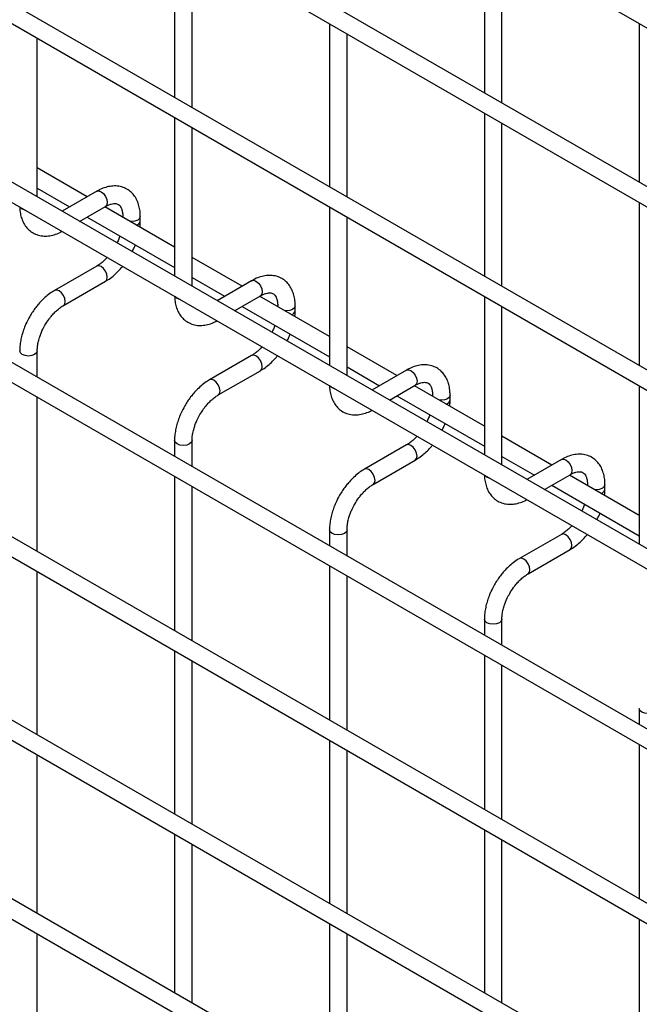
# Model space of a CAD drawing. Header units: inches. Extents: x 0.2 to 10.8, y 0.2 to 8.2.
# Tile 31 of 43: x 9.901 to 10.137, y 5.343 to 5.718. Entities that reach past the tile are written whole.
import ezdxf

# ---------------------------------------------------------------- set-up
doc = ezdxf.new("R2010")
doc.units = ezdxf.units.IN
doc.header["$MEASUREMENT"] = 0

msp = doc.modelspace()

# ---------------------------------------------------------------- linework, layer by layer
for p, q in [((9.558464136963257, 6.050038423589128), (10.30558103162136, 5.618737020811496)), ((10.30891409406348, 5.556465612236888), (9.558464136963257, 5.98969115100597)), ((9.558464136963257, 5.981993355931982), (10.30558103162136, 5.55069195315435)), ((10.30891409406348, 5.486719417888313), (9.558464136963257, 5.919944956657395)), ((9.558464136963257, 5.912247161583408), (10.30558103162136, 5.480945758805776)), ((10.30891409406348, 5.418674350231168), (9.558464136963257, 5.85189988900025)), ((9.558464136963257, 5.844202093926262), (10.30558103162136, 5.41290069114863)), ((10.30891409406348, 5.35013850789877), (9.558464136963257, 5.783364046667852)), ((9.558464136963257, 5.775666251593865), (10.30558103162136, 5.344364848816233)), ((9.960083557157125, 5.750143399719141), (9.960083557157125, 5.688095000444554)), ((10.07793468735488, 5.750154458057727), (10.07793468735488, 5.689807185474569)), ((9.966750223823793, 5.684246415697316), (9.966750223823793, 5.746294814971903)), ((10.08460135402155, 5.685958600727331), (10.08460135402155, 5.74630587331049)), ((10.236978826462, 5.32532191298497), (9.558464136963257, 5.717020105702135)), ((10.019009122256, 5.71612639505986), (10.019009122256, 5.654077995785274)), ((10.13686025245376, 5.716137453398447), (10.13686025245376, 5.655790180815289)), ((9.907824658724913, 5.650218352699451), (9.907824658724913, 5.710565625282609)), ((10.02567578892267, 5.650229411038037), (10.02567578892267, 5.712277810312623)), ((9.558464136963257, 5.709322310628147), (10.30558103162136, 5.278020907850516)), ((9.960083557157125, 5.680397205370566), (9.960083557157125, 5.620049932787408)), ((10.07793468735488, 5.682109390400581), (10.07793468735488, 5.620060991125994)), ((9.966750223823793, 5.616201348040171), (9.966750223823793, 5.676548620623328)), ((10.08460135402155, 5.616212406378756), (10.08460135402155, 5.678260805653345)), ((9.926832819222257, 5.650253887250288), (9.907824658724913, 5.661227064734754)), ((9.907824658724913, 5.653529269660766), (9.92016561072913, 5.646404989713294)), ((9.930460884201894, 5.652348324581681), (9.917297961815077, 5.644749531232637)), ((10.30891409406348, 5.21404837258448), (9.558464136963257, 5.647273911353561)), ((9.923965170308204, 5.640900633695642), (9.933793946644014, 5.646574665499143)), ((9.960083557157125, 5.631058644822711), (9.93350002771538, 5.646404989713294)), ((10.019009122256, 5.646380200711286), (10.019009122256, 5.586032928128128)), ((10.13686025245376, 5.648092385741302), (10.13686025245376, 5.586043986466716)), ((9.926832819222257, 5.642556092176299), (9.960083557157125, 5.623360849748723)), ((9.94037295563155, 5.642774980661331), (9.94037295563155, 5.642437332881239)), ((9.940436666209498, 5.642400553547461), (9.940372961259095, 5.642771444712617)), ((9.947039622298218, 5.641039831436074), (9.947039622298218, 5.642774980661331)), ((10.02567578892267, 5.582184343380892), (10.02567578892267, 5.64253161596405)), ((9.558464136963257, 5.639576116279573), (10.30558103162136, 5.208274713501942)), ((9.985758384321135, 5.616236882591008), (9.966750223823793, 5.627210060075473)), ((9.930460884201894, 5.623871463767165), (9.914462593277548, 5.61463584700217)), ((9.91779565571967, 5.608862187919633), (9.933793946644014, 5.618097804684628)), ((9.966750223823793, 5.619512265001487), (9.979091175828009, 5.612387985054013)), ((9.989386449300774, 5.618331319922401), (9.976223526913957, 5.610732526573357)), ((9.982890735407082, 5.606883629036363), (9.992719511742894, 5.612557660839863)), ((10.019009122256, 5.597041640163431), (9.99242559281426, 5.612387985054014)), ((10.07793468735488, 5.612363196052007), (10.07793468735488, 5.552015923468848)), ((9.985758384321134, 5.60853908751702), (10.019009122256, 5.589343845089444)), ((9.999298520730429, 5.608757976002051), (9.999298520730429, 5.60842032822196)), ((9.999362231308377, 5.608383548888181), (9.999298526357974, 5.608754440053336)), ((10.0059651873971, 5.607022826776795), (10.0059651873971, 5.608757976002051)), ((10.08460135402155, 5.548167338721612), (10.08460135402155, 5.60851461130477)), ((9.907824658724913, 5.581682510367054), (9.907824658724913, 5.591591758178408)), ((9.989386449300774, 5.589854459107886), (9.973388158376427, 5.580618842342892)), ((10.04468394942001, 5.582219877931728), (10.02567578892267, 5.593193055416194)), ((9.976721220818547, 5.574845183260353), (9.992719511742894, 5.584080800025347)), ((10.02567578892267, 5.585495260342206), (10.03801674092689, 5.578370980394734)), ((10.04831201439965, 5.584314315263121), (10.03514909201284, 5.576715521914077)), ((10.30891409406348, 5.146003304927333), (9.558464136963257, 5.579228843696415)), ((10.04181630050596, 5.572866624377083), (10.05164507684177, 5.578540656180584)), ((10.07793468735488, 5.563024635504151), (10.05135115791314, 5.578370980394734)), ((10.05822408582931, 5.574740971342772), (10.05822408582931, 5.57440332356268)), ((10.05828779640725, 5.574366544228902), (10.05822409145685, 5.574737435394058)), ((10.06489075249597, 5.573005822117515), (10.06489075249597, 5.574740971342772)), ((10.13686025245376, 5.578346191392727), (10.13686025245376, 5.517998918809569)), ((9.558464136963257, 5.571531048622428), (10.30558103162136, 5.140229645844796)), ((9.907824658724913, 5.515338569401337), (9.907824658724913, 5.573984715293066)), ((10.04468394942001, 5.574522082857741), (10.07793468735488, 5.555326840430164)), ((9.960083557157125, 5.557574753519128), (9.960083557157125, 5.551514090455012)), ((9.966750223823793, 5.547665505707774), (9.966750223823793, 5.557574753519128)), ((10.10360951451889, 5.548202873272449), (10.08460135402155, 5.559176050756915)), ((10.04831201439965, 5.555837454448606), (10.03231372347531, 5.546601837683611)), ((10.03564678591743, 5.540828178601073), (10.05164507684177, 5.550063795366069)), ((10.08460135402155, 5.551478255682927), (10.09694230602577, 5.544353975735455)), ((10.10723757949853, 5.550297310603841), (10.09407465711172, 5.542698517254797)), ((9.960083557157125, 5.543816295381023), (9.960083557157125, 5.485170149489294)), ((10.10074186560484, 5.538849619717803), (10.11057064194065, 5.544523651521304)), ((10.13686025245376, 5.529007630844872), (10.11027672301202, 5.544353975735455)), ((9.966750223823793, 5.481321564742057), (9.966750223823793, 5.539967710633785)), ((10.10360951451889, 5.540505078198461), (10.13686025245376, 5.521309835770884)), ((10.11714965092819, 5.540723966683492), (10.11714965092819, 5.5403863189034)), ((10.11721336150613, 5.540349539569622), (10.11714965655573, 5.540720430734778)), ((10.12381631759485, 5.538988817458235), (10.12381631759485, 5.540723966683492)), ((10.019009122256, 5.523557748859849), (10.019009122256, 5.517497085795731)), ((10.02567578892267, 5.513648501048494), (10.02567578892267, 5.523557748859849)), ((10.10723757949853, 5.521820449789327), (10.09123928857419, 5.512584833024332)), ((10.09457235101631, 5.506811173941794), (10.11057064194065, 5.516046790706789)), ((9.907824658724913, 5.445592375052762), (9.907824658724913, 5.507640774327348)), ((10.019009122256, 5.509799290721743), (10.019009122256, 5.451153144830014)), ((10.02567578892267, 5.447304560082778), (10.02567578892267, 5.505950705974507)), ((10.07793468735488, 5.489540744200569), (10.07793468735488, 5.483480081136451)), ((10.08460135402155, 5.479631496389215), (10.08460135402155, 5.489540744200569)), ((9.960083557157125, 5.477472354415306), (9.960083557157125, 5.415423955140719)), ((9.966750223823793, 5.411575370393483), (9.966750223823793, 5.47362376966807)), ((10.07793468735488, 5.475782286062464), (10.07793468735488, 5.417136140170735)), ((10.08460135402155, 5.413287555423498), (10.08460135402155, 5.471933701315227)), ((10.13686025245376, 5.455523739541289), (10.13686025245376, 5.449463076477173)), ((10.019009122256, 5.443455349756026), (10.019009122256, 5.38140695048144)), ((10.13686025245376, 5.441765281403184), (10.13686025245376, 5.383119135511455)), ((9.907824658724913, 5.377547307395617), (9.907824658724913, 5.437894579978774)), ((10.02567578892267, 5.377558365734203), (10.02567578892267, 5.439606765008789)), ((9.960083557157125, 5.407726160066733), (9.960083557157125, 5.347378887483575)), ((10.07793468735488, 5.409438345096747), (10.07793468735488, 5.347389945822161)), ((9.966750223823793, 5.343530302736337), (9.966750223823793, 5.403877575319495)), ((10.08460135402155, 5.343541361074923), (10.08460135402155, 5.40558976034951)), ((10.019009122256, 5.373709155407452), (10.019009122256, 5.313361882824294)), ((10.13686025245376, 5.375421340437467), (10.13686025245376, 5.31337294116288)), ((9.907824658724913, 5.30950223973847), (9.907824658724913, 5.369849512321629)), ((10.02567578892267, 5.309513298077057), (10.02567578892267, 5.369860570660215))]:
    msp.add_line(p, q)
at = {"flags": 128}
for points in [[(9.930460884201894, 5.652348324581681), (9.93122542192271, 5.652496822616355), (9.932127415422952, 5.652183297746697)], [(9.932127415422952, 5.652183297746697), (9.933029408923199, 5.651455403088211), (9.933794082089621, 5.650423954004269), (9.934305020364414, 5.649245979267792), (9.93448443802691, 5.648100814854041), (9.934305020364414, 5.647162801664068), (9.933794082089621, 5.646574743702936), (9.933793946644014, 5.646574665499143)], [(9.902134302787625, 5.645585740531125), (9.901411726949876, 5.646210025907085), (9.90139668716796, 5.646231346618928)], [(9.903252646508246, 5.64515992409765), (9.903215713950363, 5.645168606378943), (9.902134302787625, 5.645585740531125)], [(9.947039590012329, 5.642766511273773), (9.946785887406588, 5.64203858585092), (9.946063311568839, 5.64141430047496), (9.944981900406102, 5.640997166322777), (9.943706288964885, 5.640850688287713), (9.943057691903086, 5.640887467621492)], [(9.933793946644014, 5.618097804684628), (9.933794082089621, 5.618097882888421), (9.934305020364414, 5.618685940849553), (9.93448443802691, 5.619623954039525), (9.934305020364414, 5.620769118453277), (9.933794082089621, 5.621947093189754), (9.933029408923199, 5.622978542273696), (9.932127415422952, 5.623706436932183), (9.93122542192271, 5.62401996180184), (9.930460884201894, 5.623871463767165)], [(9.989386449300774, 5.618331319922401), (9.99015098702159, 5.618479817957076), (9.991052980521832, 5.618166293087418)], [(9.991052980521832, 5.618166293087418), (9.991954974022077, 5.617438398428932), (9.992719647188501, 5.616406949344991), (9.993230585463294, 5.615228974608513), (9.993410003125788, 5.614083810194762), (9.993230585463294, 5.613145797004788), (9.992719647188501, 5.612557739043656), (9.992719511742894, 5.612557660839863)], [(9.916129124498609, 5.614470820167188), (9.915227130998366, 5.614784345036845), (9.914462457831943, 5.614635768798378), (9.914452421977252, 5.614629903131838)], [(9.917789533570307, 5.60885867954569), (9.917795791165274, 5.608862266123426), (9.91830672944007, 5.609450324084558), (9.918486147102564, 5.61038833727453), (9.91830672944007, 5.611533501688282), (9.917795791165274, 5.612711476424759), (9.917031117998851, 5.613742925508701), (9.916129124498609, 5.614470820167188)], [(9.961059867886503, 5.611568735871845), (9.960337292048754, 5.612193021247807), (9.96032225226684, 5.612214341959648)], [(9.962178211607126, 5.61114291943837), (9.962141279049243, 5.611151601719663), (9.961059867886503, 5.611568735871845)], [(10.00596515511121, 5.608749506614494), (10.00571145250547, 5.608021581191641), (10.00498887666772, 5.60739729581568), (10.00390746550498, 5.606980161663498), (10.00263185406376, 5.606833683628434), (10.00198325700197, 5.606870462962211)], [(9.907824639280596, 5.591598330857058), (9.907824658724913, 5.591591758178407), (9.907570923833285, 5.590855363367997), (9.906848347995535, 5.590231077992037), (9.905766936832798, 5.589813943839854), (9.904491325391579, 5.58966746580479), (9.903215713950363, 5.589813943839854), (9.902134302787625, 5.590231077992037), (9.901411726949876, 5.590855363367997), (9.901157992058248, 5.591591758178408), (9.90115804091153, 5.591602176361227)], [(9.992719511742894, 5.584080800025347), (9.992719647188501, 5.58408087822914), (9.993230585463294, 5.584668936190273), (9.993410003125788, 5.585606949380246), (9.993230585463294, 5.586752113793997), (9.992719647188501, 5.587930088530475), (9.991954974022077, 5.588961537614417), (9.991052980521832, 5.589689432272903), (9.99015098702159, 5.59000295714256), (9.989386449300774, 5.589854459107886)], [(10.04831201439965, 5.584314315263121), (10.04907655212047, 5.584462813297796), (10.04997854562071, 5.584149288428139)], [(10.04997854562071, 5.584149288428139), (10.05088053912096, 5.583421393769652), (10.05164521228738, 5.58238994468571), (10.05215615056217, 5.581211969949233), (10.05233556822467, 5.580066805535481), (10.05215615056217, 5.579128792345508), (10.05164521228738, 5.578540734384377), (10.05164507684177, 5.578540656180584)], [(9.975054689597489, 5.580453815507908), (9.974152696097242, 5.580767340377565), (9.97338802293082, 5.580618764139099), (9.973377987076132, 5.580612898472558)], [(9.976715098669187, 5.57484167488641), (9.976721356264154, 5.574845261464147), (9.977232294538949, 5.575433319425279), (9.977411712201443, 5.576371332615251), (9.977232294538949, 5.577516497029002), (9.976721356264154, 5.57869447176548), (9.975956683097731, 5.579725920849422), (9.975054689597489, 5.580453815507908)], [(10.01998543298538, 5.577551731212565), (10.01926285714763, 5.578176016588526), (10.01924781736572, 5.578197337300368)], [(10.021103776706, 5.57712591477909), (10.02106684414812, 5.577134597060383), (10.01998543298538, 5.577551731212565)], [(10.06489072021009, 5.574732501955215), (10.06463701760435, 5.574004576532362), (10.0639144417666, 5.573380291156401), (10.06283303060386, 5.572963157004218), (10.06155741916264, 5.572816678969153), (10.06090882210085, 5.572853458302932)], [(9.966750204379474, 5.557581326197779), (9.966750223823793, 5.557574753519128), (9.966496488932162, 5.556838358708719), (9.965773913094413, 5.556214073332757), (9.964692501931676, 5.555796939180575), (9.963416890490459, 5.555650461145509), (9.962141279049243, 5.555796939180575), (9.961059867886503, 5.556214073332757), (9.960337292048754, 5.556838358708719), (9.960083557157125, 5.557574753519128), (9.960083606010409, 5.557585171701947)], [(10.05164507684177, 5.550063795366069), (10.05164521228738, 5.550063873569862), (10.05215615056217, 5.550651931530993), (10.05233556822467, 5.551589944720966), (10.05215615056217, 5.552735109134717), (10.05164521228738, 5.553913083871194), (10.05088053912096, 5.554944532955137), (10.04997854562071, 5.555672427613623), (10.04907655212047, 5.55598595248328), (10.04831201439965, 5.555837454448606)], [(10.10723757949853, 5.550297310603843), (10.10800211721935, 5.550445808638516), (10.10890411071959, 5.550132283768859)], [(10.10890411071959, 5.550132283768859), (10.10980610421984, 5.549404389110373), (10.11057077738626, 5.548372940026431), (10.11108171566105, 5.547194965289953), (10.11126113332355, 5.546049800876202), (10.11108171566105, 5.545111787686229), (10.11057077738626, 5.544523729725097), (10.11057064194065, 5.544523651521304)], [(10.03398025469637, 5.546436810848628), (10.03307826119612, 5.546750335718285), (10.0323135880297, 5.546601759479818), (10.03230355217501, 5.546595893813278)], [(10.03564066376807, 5.54082467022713), (10.03564692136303, 5.540828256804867), (10.03615785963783, 5.541416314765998), (10.03633727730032, 5.542354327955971), (10.03615785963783, 5.543499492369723), (10.03564692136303, 5.544677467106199), (10.03488224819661, 5.545708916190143), (10.03398025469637, 5.546436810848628)], [(10.07891099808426, 5.543534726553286), (10.07818842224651, 5.544159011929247), (10.0781733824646, 5.544180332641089)], [(10.08002934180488, 5.543108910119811), (10.079992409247, 5.543117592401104), (10.07891099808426, 5.543534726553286)], [(10.12381628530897, 5.540715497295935), (10.12356258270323, 5.539987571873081), (10.12284000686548, 5.539363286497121), (10.12175859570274, 5.538946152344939), (10.12048298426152, 5.538799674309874), (10.11983438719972, 5.538836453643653)], [(10.02567576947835, 5.523564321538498), (10.02567578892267, 5.523557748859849), (10.02542205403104, 5.522821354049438), (10.02469947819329, 5.522197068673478), (10.02361806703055, 5.521779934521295), (10.02234245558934, 5.521633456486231), (10.02106684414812, 5.521779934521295), (10.01998543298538, 5.522197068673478), (10.01926285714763, 5.522821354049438), (10.019009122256, 5.523557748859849), (10.01900917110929, 5.523568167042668)], [(10.11057064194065, 5.516046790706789), (10.11057077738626, 5.516046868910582), (10.11108171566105, 5.516634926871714), (10.11126113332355, 5.517572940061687), (10.11108171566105, 5.518718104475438), (10.11057077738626, 5.519896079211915), (10.10980610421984, 5.520927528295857), (10.10890411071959, 5.521655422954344), (10.10800211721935, 5.521968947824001), (10.10723757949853, 5.521820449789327)], [(10.09290581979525, 5.512419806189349), (10.092003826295, 5.512733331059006), (10.09123915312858, 5.512584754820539), (10.09122911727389, 5.512578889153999)], [(10.09456622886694, 5.506807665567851), (10.09457248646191, 5.506811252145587), (10.09508342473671, 5.507399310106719), (10.0952628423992, 5.508337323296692), (10.09508342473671, 5.509482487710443), (10.09457248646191, 5.51066046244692), (10.09380781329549, 5.511691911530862), (10.09290581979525, 5.512419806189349)], [(10.08460133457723, 5.489547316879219), (10.08460135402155, 5.489540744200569), (10.08434761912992, 5.488804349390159), (10.08362504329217, 5.488180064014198), (10.08254363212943, 5.487762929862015), (10.08126802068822, 5.487616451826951), (10.079992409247, 5.487762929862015), (10.07891099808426, 5.488180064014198), (10.07818842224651, 5.488804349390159), (10.07793468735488, 5.489540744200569), (10.07793473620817, 5.489551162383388)], [(10.14352689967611, 5.45553031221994), (10.14352691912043, 5.455523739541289), (10.1432731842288, 5.45478734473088), (10.14255060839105, 5.454163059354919), (10.14146919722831, 5.453745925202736), (10.1401935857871, 5.453599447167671), (10.13891797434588, 5.453745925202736), (10.13783656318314, 5.454163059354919), (10.13711398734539, 5.45478734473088), (10.13686025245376, 5.455523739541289), (10.13686030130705, 5.455534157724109)]]:
    msp.add_lwpolyline(points, dxfattribs=at)
for centre, radius, start, end in [((9.945022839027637, 5.641423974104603), 0.002054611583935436, 285.2268557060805, 348.9837021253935), ((10.00394840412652, 5.607406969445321), 0.002054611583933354, 285.2268557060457, 348.9837021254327), ((10.0628739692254, 5.573389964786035), 0.002054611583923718, 285.2268557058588, 348.9837021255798), ((10.12179953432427, 5.539372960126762), 0.002054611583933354, 285.2268557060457, 348.9837021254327)]:
    msp.add_arc(centre, radius, start, end)
for points, knots in [([(9.947012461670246, 5.642763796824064), (9.94701199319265, 5.643256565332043), (9.947010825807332, 5.644484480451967), (9.946708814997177, 5.646336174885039), (9.946120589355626, 5.64830108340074), (9.945213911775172, 5.650100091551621), (9.943982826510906, 5.651685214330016), (9.94240816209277, 5.652992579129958), (9.9404771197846, 5.653944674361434), (9.938328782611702, 5.654405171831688), (9.936086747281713, 5.654377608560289), (9.933877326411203, 5.653903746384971), (9.931986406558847, 5.65320667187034), (9.930868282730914, 5.652544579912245), (9.93046664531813, 5.652306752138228)], [0, 0, 0, 0, 0.05559168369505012, 0.1385272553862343, 0.2224467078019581, 0.3069801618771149, 0.3922177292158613, 0.4792619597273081, 0.570513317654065, 0.6695129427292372, 0.760725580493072, 0.8540505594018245, 0.947574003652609, 1, 1, 1, 1]), ([(9.90119787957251, 5.64634611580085), (9.901199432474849, 5.646067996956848), (9.901205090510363, 5.645054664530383), (9.901487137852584, 5.643406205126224), (9.902065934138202, 5.641432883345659), (9.902969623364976, 5.639627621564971), (9.904195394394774, 5.638034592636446), (9.905764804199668, 5.636718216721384), (9.907690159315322, 5.635754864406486), (9.909834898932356, 5.635281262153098), (9.912076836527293, 5.635292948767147), (9.914288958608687, 5.635759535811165), (9.916029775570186, 5.636372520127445), (9.917000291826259, 5.636933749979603), (9.91725110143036, 5.63707878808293)], [0, 0, 0, 0, 0.03283335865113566, 0.1196290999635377, 0.2074587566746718, 0.2959349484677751, 0.3851375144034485, 0.4761898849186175, 0.571564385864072, 0.6749426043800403, 0.7703316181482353, 0.8679615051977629, 0.9658774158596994, 1, 1, 1, 1]), ([(9.933791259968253, 5.646562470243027), (9.934146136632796, 5.646757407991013), (9.934911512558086, 5.647177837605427), (9.935980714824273, 5.647541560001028), (9.936969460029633, 5.64772303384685), (9.937798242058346, 5.647702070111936), (9.938492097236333, 5.647507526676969), (9.939031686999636, 5.647157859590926), (9.939558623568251, 5.646513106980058), (9.939993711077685, 5.645606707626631), (9.940274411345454, 5.644373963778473), (9.94040401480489, 5.643398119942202), (9.940369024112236, 5.642804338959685), (9.940367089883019, 5.642771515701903)], [0, 0, 0, 0, 0.07634054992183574, 0.1646465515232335, 0.2544890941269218, 0.3484721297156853, 0.4535719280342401, 0.5896971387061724, 0.6956807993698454, 0.7966430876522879, 0.8959258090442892, 0.9942469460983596, 0.9999999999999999, 0.9999999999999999, 0.9999999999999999, 0.9999999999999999]), ([(9.9468793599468, 5.638681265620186), (9.946949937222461, 5.639243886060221), (9.947050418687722, 5.640044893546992), (9.947021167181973, 5.640803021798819), (9.947012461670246, 5.641028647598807)], [0, 0, 0, 0, 0.7023909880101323, 1, 1, 1, 1]), ([(9.939293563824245, 5.635362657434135), (9.939203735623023, 5.635104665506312), (9.938949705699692, 5.634375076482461), (9.938575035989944, 5.633476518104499), (9.938247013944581, 5.632859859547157), (9.938164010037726, 5.632703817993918)], [0, 0, 0, 0, 0.2900903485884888, 0.8203618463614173, 1, 1, 1, 1]), ([(9.943926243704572, 5.629377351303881), (9.944181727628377, 5.629853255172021), (9.94463927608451, 5.630705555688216), (9.944996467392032, 5.63158915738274), (9.945154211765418, 5.631979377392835)], [0, 0, 0, 0, 0.5583756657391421, 1, 1, 1, 1]), ([(9.934420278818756, 5.627167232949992), (9.934370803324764, 5.627109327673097), (9.933951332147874, 5.62661838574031), (9.933091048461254, 5.625801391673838), (9.931867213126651, 5.624781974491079), (9.930966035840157, 5.62414066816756), (9.930516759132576, 5.623910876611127), (9.930465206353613, 5.623884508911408)], [0, 0, 0, 0, 0.03947125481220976, 0.3346516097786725, 0.6442592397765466, 0.9591801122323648, 0.9999999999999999, 0.9999999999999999, 0.9999999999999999, 0.9999999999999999]), ([(9.933788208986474, 5.618139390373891), (9.934091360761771, 5.618303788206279), (9.935074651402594, 5.618837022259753), (9.93662785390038, 5.62002922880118), (9.938368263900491, 5.621604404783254), (9.939571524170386, 5.62287138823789), (9.94016764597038, 5.623618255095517), (9.940293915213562, 5.623776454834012)], [0, 0, 0, 0, 0.1291236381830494, 0.4188201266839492, 0.688076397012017, 0.9339290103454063, 1, 1, 1, 1]), ([(10.00593802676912, 5.608746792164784), (10.00593755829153, 5.609239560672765), (10.00593639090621, 5.610467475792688), (10.00563438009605, 5.612319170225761), (10.00504615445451, 5.614284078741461), (10.00413947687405, 5.616083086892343), (10.00290839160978, 5.617668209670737), (10.00133372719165, 5.618975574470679), (9.999402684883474, 5.619927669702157), (9.997254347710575, 5.620388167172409), (9.995012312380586, 5.620360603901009), (9.992802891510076, 5.619886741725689), (9.990911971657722, 5.619189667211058), (9.989793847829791, 5.618527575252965), (9.98939221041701, 5.618289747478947)], [0, 0, 0, 0, 0.05559168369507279, 0.1385272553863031, 0.2224467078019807, 0.3069801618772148, 0.3922177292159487, 0.4792619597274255, 0.570513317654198, 0.6695129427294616, 0.7607255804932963, 0.8540505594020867, 0.9475740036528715, 1, 1, 1, 1]), ([(9.914468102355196, 5.614595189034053), (9.91418998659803, 5.614445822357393), (9.913228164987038, 5.613929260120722), (9.911690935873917, 5.612753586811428), (9.90992570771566, 5.611180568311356), (9.908467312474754, 5.609615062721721), (9.907207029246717, 5.608060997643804), (9.90607221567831, 5.606486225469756), (9.905369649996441, 5.605320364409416), (9.905012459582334, 5.604727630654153)], [0, 0, 0, 0, 0.0760537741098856, 0.2630205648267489, 0.4373520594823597, 0.597786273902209, 0.7196030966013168, 0.8574438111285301, 1, 1, 1, 1]), ([(9.960123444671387, 5.612329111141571), (9.960124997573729, 5.612050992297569), (9.960130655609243, 5.611037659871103), (9.96041270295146, 5.609389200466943), (9.96099149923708, 5.607415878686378), (9.961895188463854, 5.60561061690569), (9.963120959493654, 5.604017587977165), (9.96469036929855, 5.602701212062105), (9.9666157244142, 5.601737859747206), (9.96876046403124, 5.601264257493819), (9.971002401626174, 5.601275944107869), (9.97321452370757, 5.601742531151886), (9.974955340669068, 5.602355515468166), (9.975925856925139, 5.602916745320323), (9.97617666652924, 5.60306178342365)], [0, 0, 0, 0, 0.03283335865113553, 0.1196290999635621, 0.2074587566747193, 0.2959349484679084, 0.385137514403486, 0.4761898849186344, 0.571564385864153, 0.6749426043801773, 0.7703316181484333, 0.8679615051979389, 0.9658774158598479, 1, 1, 1, 1]), ([(9.992716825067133, 5.612545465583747), (9.993071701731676, 5.612740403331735), (9.993837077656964, 5.613160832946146), (9.994906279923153, 5.613524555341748), (9.995895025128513, 5.61370602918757), (9.996723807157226, 5.613685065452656), (9.997417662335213, 5.613490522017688), (9.997957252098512, 5.613140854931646), (9.99848418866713, 5.61249610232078), (9.998919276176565, 5.61158970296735), (9.999199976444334, 5.610356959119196), (9.999329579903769, 5.609381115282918), (9.999294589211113, 5.608787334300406), (9.999292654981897, 5.608754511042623)], [0, 0, 0, 0, 0.0763405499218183, 0.1646465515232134, 0.2544890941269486, 0.3484721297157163, 0.4535719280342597, 0.589697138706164, 0.6956807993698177, 0.7966430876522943, 0.895925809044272, 0.9942469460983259, 1, 1, 1, 1]), ([(9.910786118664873, 5.601394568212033), (9.91124875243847, 5.602145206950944), (9.911899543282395, 5.603201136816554), (9.91298805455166, 5.604619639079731), (9.913950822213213, 5.60574035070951), (9.915133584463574, 5.606917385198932), (9.916366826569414, 5.607932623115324), (9.917276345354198, 5.608584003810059), (9.917733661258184, 5.608818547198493), (9.917791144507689, 5.608848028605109)], [0, 0, 0, 0, 0.23318619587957, 0.3280249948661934, 0.4833317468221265, 0.6413519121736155, 0.8071190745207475, 0.9757554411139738, 0.9999999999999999, 0.9999999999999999, 0.9999999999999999, 0.9999999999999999]), ([(9.905012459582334, 5.604727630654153), (9.904501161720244, 5.603782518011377), (9.903781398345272, 5.602452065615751), (9.902926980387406, 5.6004176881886), (9.90230017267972, 5.598670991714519), (9.901726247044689, 5.596596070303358), (9.9013376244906, 5.594461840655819), (9.901147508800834, 5.592771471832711), (9.901178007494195, 5.591839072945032), (9.90118572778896, 5.591603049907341)], [0, 0, 0, 0, 0.2211396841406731, 0.3113023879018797, 0.4598978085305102, 0.6125921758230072, 0.7749994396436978, 0.9430444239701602, 1, 1, 1, 1]), ([(10.00580492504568, 5.604664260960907), (10.00587550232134, 5.60522688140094), (10.0059759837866, 5.606027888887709), (10.00594673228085, 5.606786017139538), (10.00593802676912, 5.607011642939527)], [0, 0, 0, 0, 0.7023909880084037, 1, 1, 1, 1]), ([(9.907834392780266, 5.591599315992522), (9.907846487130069, 5.59208677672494), (9.907871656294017, 5.593101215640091), (9.908167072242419, 5.594830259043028), (9.908611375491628, 5.596504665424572), (9.909160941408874, 5.598053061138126), (9.909834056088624, 5.599646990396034), (9.910434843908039, 5.60074977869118), (9.910786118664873, 5.601394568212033)], [0, 0, 0, 0, 0.1693229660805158, 0.352372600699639, 0.5340519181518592, 0.6675763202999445, 0.8056351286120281, 1, 1, 1, 1]), ([(9.998219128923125, 5.601345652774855), (9.998129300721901, 5.601087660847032), (9.997875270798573, 5.600358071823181), (9.997500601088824, 5.59945951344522), (9.997172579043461, 5.598842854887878), (9.997089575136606, 5.598686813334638)], [0, 0, 0, 0, 0.2900903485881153, 0.8203618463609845, 1, 1, 1, 1]), ([(10.00285180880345, 5.595360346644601), (10.00310729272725, 5.595836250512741), (10.00356484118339, 5.596688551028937), (10.00392203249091, 5.59757215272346), (10.0040797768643, 5.597962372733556)], [0, 0, 0, 0, 0.5583756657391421, 1, 1, 1, 1]), ([(9.993345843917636, 5.593150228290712), (9.993296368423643, 5.593092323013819), (9.992876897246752, 5.592601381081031), (9.992016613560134, 5.59178438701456), (9.990792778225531, 5.590764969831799), (9.989891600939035, 5.590123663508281), (9.989442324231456, 5.589893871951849), (9.989390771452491, 5.589867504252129)], [0, 0, 0, 0, 0.03947125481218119, 0.334651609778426, 0.6442592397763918, 0.959180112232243, 0.9999999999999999, 0.9999999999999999, 0.9999999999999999, 0.9999999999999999]), ([(9.99271377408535, 5.584122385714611), (9.993016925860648, 5.584286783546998), (9.994000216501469, 5.584820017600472), (9.995553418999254, 5.586012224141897), (9.997293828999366, 5.58758740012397), (9.99849708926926, 5.588854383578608), (9.999093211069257, 5.589601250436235), (9.999219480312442, 5.589759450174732)], [0, 0, 0, 0, 0.1291236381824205, 0.4188201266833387, 0.6880763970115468, 0.9339290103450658, 1, 1, 1, 1]), ([(10.064863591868, 5.574729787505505), (10.06486312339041, 5.575222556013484), (10.06486195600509, 5.576450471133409), (10.06455994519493, 5.578302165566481), (10.06397171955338, 5.580267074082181), (10.06306504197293, 5.582066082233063), (10.06183395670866, 5.583651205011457), (10.06025929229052, 5.5849585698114), (10.05832824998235, 5.585910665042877), (10.05617991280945, 5.586371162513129), (10.05393787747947, 5.586343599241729), (10.05172845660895, 5.585869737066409), (10.0498375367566, 5.585172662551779), (10.04871941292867, 5.584510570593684), (10.04831777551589, 5.584272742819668)], [0, 0, 0, 0, 0.05559168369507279, 0.1385272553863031, 0.2224467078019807, 0.3069801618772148, 0.3922177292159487, 0.4792619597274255, 0.570513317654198, 0.6695129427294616, 0.7607255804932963, 0.8540505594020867, 0.9475740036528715, 1, 1, 1, 1]), ([(9.973393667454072, 5.580578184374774), (9.973115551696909, 5.580428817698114), (9.972153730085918, 5.579912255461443), (9.970616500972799, 5.578736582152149), (9.968851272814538, 5.577163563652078), (9.967392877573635, 5.575598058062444), (9.966132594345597, 5.574043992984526), (9.96499778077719, 5.572469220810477), (9.964295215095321, 5.571303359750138), (9.963938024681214, 5.570710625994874)], [0, 0, 0, 0, 0.07605377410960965, 0.2630205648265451, 0.4373520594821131, 0.5977862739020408, 0.7196030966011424, 0.8574438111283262, 1, 1, 1, 1]), ([(10.05164239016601, 5.578528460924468), (10.05199726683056, 5.578723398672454), (10.05276264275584, 5.579143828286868), (10.05383184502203, 5.579507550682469), (10.05482059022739, 5.579689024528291), (10.0556493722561, 5.579668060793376), (10.05634322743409, 5.57947351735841), (10.05688281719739, 5.579123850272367), (10.05740975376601, 5.578479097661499), (10.05784484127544, 5.577572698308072), (10.05812554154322, 5.576339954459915), (10.05825514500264, 5.575364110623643), (10.05822015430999, 5.574770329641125), (10.05821822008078, 5.574737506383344)], [0, 0, 0, 0, 0.07634054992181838, 0.1646465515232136, 0.2544890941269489, 0.3484721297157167, 0.4535719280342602, 0.5896971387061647, 0.6956807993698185, 0.7966430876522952, 0.895925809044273, 0.994246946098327, 1, 1, 1, 1]), ([(9.969711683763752, 5.567377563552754), (9.970174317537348, 5.568128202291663), (9.970825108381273, 5.569184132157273), (9.971913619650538, 5.570602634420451), (9.972876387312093, 5.57172334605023), (9.97405914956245, 5.572900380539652), (9.975292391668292, 5.573915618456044), (9.976201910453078, 5.574566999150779), (9.976659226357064, 5.574801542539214), (9.976716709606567, 5.574831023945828)], [0, 0, 0, 0, 0.2331861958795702, 0.3280249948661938, 0.4833317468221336, 0.6413519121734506, 0.8071190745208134, 0.9757554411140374, 1, 1, 1, 1]), ([(10.01904900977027, 5.578312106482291), (10.01905056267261, 5.578033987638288), (10.01905622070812, 5.577020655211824), (10.01933826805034, 5.575372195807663), (10.01991706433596, 5.5733988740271), (10.02082075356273, 5.571593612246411), (10.02204652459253, 5.570000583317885), (10.02361593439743, 5.568684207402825), (10.02554128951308, 5.567720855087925), (10.02768602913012, 5.567247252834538), (10.02992796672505, 5.567258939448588), (10.03214008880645, 5.567725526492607), (10.03388090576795, 5.568338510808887), (10.03485142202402, 5.568899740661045), (10.03510223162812, 5.56904477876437)], [0, 0, 0, 0, 0.03283335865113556, 0.1196290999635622, 0.2074587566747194, 0.2959349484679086, 0.3851375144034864, 0.4761898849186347, 0.5715643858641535, 0.6749426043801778, 0.7703316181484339, 0.8679615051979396, 0.9658774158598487, 1, 1, 1, 1]), ([(10.06473049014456, 5.570647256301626), (10.06480106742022, 5.571209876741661), (10.06490154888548, 5.572010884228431), (10.06487229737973, 5.572769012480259), (10.064863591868, 5.572994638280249)], [0, 0, 0, 0, 0.7023909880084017, 0.9999999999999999, 0.9999999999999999, 0.9999999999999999, 0.9999999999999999]), ([(9.963938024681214, 5.570710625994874), (9.963426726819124, 5.569765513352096), (9.962706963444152, 5.568435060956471), (9.961852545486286, 5.566400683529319), (9.961225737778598, 5.56465398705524), (9.960651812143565, 5.562579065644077), (9.96026318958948, 5.560444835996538), (9.96007307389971, 5.55875446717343), (9.960103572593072, 5.557822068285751), (9.960111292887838, 5.557586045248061)], [0, 0, 0, 0, 0.2211396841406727, 0.3113023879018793, 0.4598978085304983, 0.6125921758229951, 0.7749994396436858, 0.9430444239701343, 1, 1, 1, 1]), ([(9.966759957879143, 5.557582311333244), (9.966772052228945, 5.55806977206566), (9.966797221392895, 5.55908421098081), (9.967092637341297, 5.560813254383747), (9.967536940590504, 5.56248766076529), (9.968086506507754, 5.564036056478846), (9.968759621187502, 5.565629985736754), (9.969360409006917, 5.5667327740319), (9.969711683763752, 5.567377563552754)], [0, 0, 0, 0, 0.1693229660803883, 0.3523726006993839, 0.5340519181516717, 0.6675763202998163, 0.8056351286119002, 1, 1, 1, 1]), ([(10.057144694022, 5.567328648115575), (10.05705486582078, 5.567070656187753), (10.05680083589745, 5.566341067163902), (10.0564261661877, 5.56544250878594), (10.05609814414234, 5.564825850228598), (10.05601514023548, 5.564669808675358)], [0, 0, 0, 0, 0.2900903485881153, 0.8203618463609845, 1, 1, 1, 1]), ([(10.06177737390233, 5.561343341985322), (10.06203285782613, 5.561819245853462), (10.06249040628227, 5.562671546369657), (10.06284759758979, 5.563555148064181), (10.06300534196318, 5.563945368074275)], [0, 0, 0, 0, 0.5583756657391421, 1, 1, 1, 1]), ([(10.05227140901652, 5.559133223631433), (10.05222193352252, 5.559075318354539), (10.05180246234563, 5.558584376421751), (10.05094217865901, 5.55776738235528), (10.04971834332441, 5.55674796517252), (10.04881716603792, 5.556106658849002), (10.04836788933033, 5.555876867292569), (10.04831633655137, 5.555850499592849)], [0, 0, 0, 0, 0.03947125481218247, 0.3346516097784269, 0.6442592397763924, 0.9591801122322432, 1, 1, 1, 1]), ([(10.05163933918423, 5.550105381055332), (10.05194249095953, 5.55026977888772), (10.05292578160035, 5.550803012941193), (10.05447898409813, 5.551995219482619), (10.05621939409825, 5.553570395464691), (10.05742265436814, 5.55483737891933), (10.05801877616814, 5.555584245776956), (10.05814504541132, 5.555742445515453)], [0, 0, 0, 0, 0.1291236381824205, 0.4188201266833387, 0.6880763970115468, 0.9339290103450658, 1, 1, 1, 1]), ([(10.12378915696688, 5.540712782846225), (10.12378868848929, 5.541205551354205), (10.12378752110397, 5.542433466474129), (10.12348551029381, 5.544285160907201), (10.12289728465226, 5.546250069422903), (10.12199060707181, 5.548049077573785), (10.12075952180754, 5.549634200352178), (10.1191848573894, 5.550941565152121), (10.11725381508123, 5.551893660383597), (10.11510547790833, 5.552354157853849), (10.11286344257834, 5.552326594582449), (10.11065402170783, 5.551852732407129), (10.10876310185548, 5.551155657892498), (10.10764497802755, 5.550493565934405), (10.10724334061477, 5.550255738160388)], [0, 0, 0, 0, 0.05559168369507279, 0.1385272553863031, 0.2224467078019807, 0.3069801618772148, 0.3922177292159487, 0.4792619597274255, 0.570513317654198, 0.6695129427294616, 0.7607255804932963, 0.8540505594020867, 0.9475740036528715, 1, 1, 1, 1]), ([(10.03231923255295, 5.546561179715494), (10.03204111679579, 5.546411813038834), (10.0310792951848, 5.545895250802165), (10.02954206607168, 5.544719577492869), (10.02777683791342, 5.543146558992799), (10.02631844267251, 5.541581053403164), (10.02505815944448, 5.540026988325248), (10.02392334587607, 5.538452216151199), (10.0232207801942, 5.537286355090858), (10.02286358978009, 5.536693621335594)], [0, 0, 0, 0, 0.07605377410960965, 0.2630205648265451, 0.4373520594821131, 0.5977862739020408, 0.7196030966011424, 0.8574438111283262, 1, 1, 1, 1]), ([(10.11056795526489, 5.544511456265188), (10.11092283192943, 5.544706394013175), (10.11168820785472, 5.545126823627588), (10.11275741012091, 5.545490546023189), (10.11374615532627, 5.545672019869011), (10.11457493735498, 5.545651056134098), (10.11526879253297, 5.54545651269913), (10.11580838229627, 5.545106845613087), (10.11633531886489, 5.544462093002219), (10.11677040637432, 5.543555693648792), (10.11705110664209, 5.542322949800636), (10.11718071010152, 5.541347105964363), (10.11714571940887, 5.540753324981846), (10.11714378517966, 5.540720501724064)], [0, 0, 0, 0, 0.0763405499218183, 0.1646465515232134, 0.2544890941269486, 0.3484721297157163, 0.4535719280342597, 0.589697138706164, 0.6956807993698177, 0.7966430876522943, 0.895925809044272, 0.9942469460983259, 1, 1, 1, 1]), ([(10.07797457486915, 5.544295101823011), (10.07797612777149, 5.544016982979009), (10.077981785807, 5.543003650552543), (10.07826383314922, 5.541355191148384), (10.07884262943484, 5.539381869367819), (10.07974631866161, 5.53757660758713), (10.08097208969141, 5.535983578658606), (10.08254149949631, 5.534667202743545), (10.08446685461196, 5.533703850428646), (10.086611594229, 5.53323024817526), (10.08885353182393, 5.533241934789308), (10.09106565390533, 5.533708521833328), (10.09280647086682, 5.534321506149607), (10.0937769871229, 5.534882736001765), (10.094027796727, 5.535027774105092)], [0, 0, 0, 0, 0.03283335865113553, 0.1196290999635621, 0.2074587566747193, 0.2959349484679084, 0.385137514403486, 0.4761898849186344, 0.571564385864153, 0.6749426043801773, 0.7703316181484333, 0.8679615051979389, 0.9658774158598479, 1, 1, 1, 1]), ([(10.02863724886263, 5.533360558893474), (10.02909988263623, 5.534111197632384), (10.02975067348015, 5.535167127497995), (10.03083918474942, 5.536585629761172), (10.03180195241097, 5.53770634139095), (10.03298471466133, 5.538883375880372), (10.03421795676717, 5.539898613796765), (10.03512747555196, 5.540549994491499), (10.03558479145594, 5.540784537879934), (10.03564227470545, 5.540814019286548)], [0, 0, 0, 0, 0.2331861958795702, 0.3280249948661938, 0.4833317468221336, 0.6413519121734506, 0.8071190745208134, 0.9757554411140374, 1, 1, 1, 1]), ([(10.12365605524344, 5.536630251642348), (10.1237266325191, 5.537192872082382), (10.12382711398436, 5.537993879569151), (10.12379786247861, 5.538752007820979), (10.12378915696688, 5.538977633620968)], [0, 0, 0, 0, 0.7023909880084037, 1, 1, 1, 1]), ([(10.02286358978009, 5.536693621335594), (10.022352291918, 5.535748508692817), (10.02163252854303, 5.534418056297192), (10.02077811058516, 5.532383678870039), (10.02015130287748, 5.53063698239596), (10.01957737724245, 5.528562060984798), (10.01918875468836, 5.526427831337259), (10.01899863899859, 5.524737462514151), (10.01902913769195, 5.523805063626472), (10.01903685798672, 5.523569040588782)], [0, 0, 0, 0, 0.2211396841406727, 0.3113023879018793, 0.4598978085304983, 0.6125921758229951, 0.7749994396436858, 0.9430444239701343, 1, 1, 1, 1]), ([(10.02568552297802, 5.523565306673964), (10.02569761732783, 5.524052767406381), (10.02572278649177, 5.52506720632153), (10.02601820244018, 5.526796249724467), (10.02646250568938, 5.528470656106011), (10.02701207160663, 5.530019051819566), (10.02768518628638, 5.531612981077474), (10.0282859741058, 5.532715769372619), (10.02863724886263, 5.533360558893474)], [0, 0, 0, 0, 0.1693229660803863, 0.3523726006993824, 0.5340519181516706, 0.6675763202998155, 0.8056351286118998, 1, 1, 1, 1]), ([(10.11607025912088, 5.533311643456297), (10.11598043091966, 5.533053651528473), (10.11572640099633, 5.532324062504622), (10.11535173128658, 5.53142550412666), (10.11502370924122, 5.530808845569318), (10.11494070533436, 5.530652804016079)], [0, 0, 0, 0, 0.2900903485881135, 0.820361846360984, 1, 1, 1, 1]), ([(10.12070293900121, 5.527326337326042), (10.12095842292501, 5.527802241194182), (10.12141597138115, 5.528654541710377), (10.12177316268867, 5.529538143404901), (10.12193090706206, 5.529928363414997)], [0, 0, 0, 0, 0.5583756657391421, 1, 1, 1, 1]), ([(10.11119697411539, 5.525116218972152), (10.1111474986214, 5.525058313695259), (10.11072802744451, 5.524567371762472), (10.10986774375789, 5.523750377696), (10.10864390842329, 5.522730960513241), (10.1077427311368, 5.522089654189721), (10.10729345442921, 5.521859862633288), (10.10724190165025, 5.52183349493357)], [0, 0, 0, 0, 0.03947125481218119, 0.334651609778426, 0.6442592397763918, 0.959180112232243, 0.9999999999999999, 0.9999999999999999, 0.9999999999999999, 0.9999999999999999]), ([(10.11056490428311, 5.516088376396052), (10.1108680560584, 5.51625277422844), (10.11185134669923, 5.516786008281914), (10.11340454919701, 5.517978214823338), (10.11514495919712, 5.519553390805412), (10.11634821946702, 5.52082037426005), (10.11694434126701, 5.521567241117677), (10.1170706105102, 5.521725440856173)], [0, 0, 0, 0, 0.1291236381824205, 0.4188201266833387, 0.6880763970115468, 0.9339290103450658, 1, 1, 1, 1]), ([(10.09124479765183, 5.512544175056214), (10.09096668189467, 5.512394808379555), (10.09000486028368, 5.511878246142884), (10.08846763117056, 5.51070257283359), (10.0867024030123, 5.509129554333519), (10.08524400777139, 5.507564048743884), (10.08398372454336, 5.506009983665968), (10.08284891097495, 5.504435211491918), (10.08214634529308, 5.503269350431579), (10.08178915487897, 5.502676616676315)], [0, 0, 0, 0, 0.07605377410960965, 0.2630205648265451, 0.4373520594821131, 0.5977862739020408, 0.7196030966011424, 0.8574438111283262, 1, 1, 1, 1]), ([(10.08756281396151, 5.499343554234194), (10.0880254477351, 5.500094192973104), (10.08867623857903, 5.501150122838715), (10.08976474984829, 5.502568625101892), (10.09072751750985, 5.503689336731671), (10.09191027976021, 5.504866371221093), (10.09314352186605, 5.505881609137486), (10.09405304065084, 5.50653298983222), (10.09451035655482, 5.506767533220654), (10.09456783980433, 5.50679701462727)], [0, 0, 0, 0, 0.2331861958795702, 0.3280249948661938, 0.4833317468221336, 0.6413519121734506, 0.8071190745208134, 0.9757554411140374, 1, 1, 1, 1]), ([(10.08178915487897, 5.502676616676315), (10.08127785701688, 5.501731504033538), (10.08055809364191, 5.500401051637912), (10.07970367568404, 5.498366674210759), (10.07907686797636, 5.49661997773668), (10.07850294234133, 5.494545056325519), (10.07811431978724, 5.49241082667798), (10.07792420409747, 5.490720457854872), (10.07795470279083, 5.489788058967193), (10.07796242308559, 5.489552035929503)], [0, 0, 0, 0, 0.2211396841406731, 0.3113023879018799, 0.4598978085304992, 0.6125921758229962, 0.7749994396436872, 0.943044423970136, 1, 1, 1, 1]), ([(10.0846110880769, 5.489548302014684), (10.0846231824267, 5.490035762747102), (10.08464835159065, 5.491050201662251), (10.08494376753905, 5.492779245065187), (10.08538807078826, 5.49445365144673), (10.08593763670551, 5.496002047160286), (10.08661075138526, 5.497595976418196), (10.08721153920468, 5.498698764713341), (10.08756281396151, 5.499343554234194)], [0, 0, 0, 0, 0.1693229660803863, 0.3523726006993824, 0.5340519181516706, 0.6675763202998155, 0.8056351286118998, 1, 1, 1, 1])]:
    msp.add_open_spline(points, degree=3, knots=knots)

doc.saveas('drawing.dxf')
